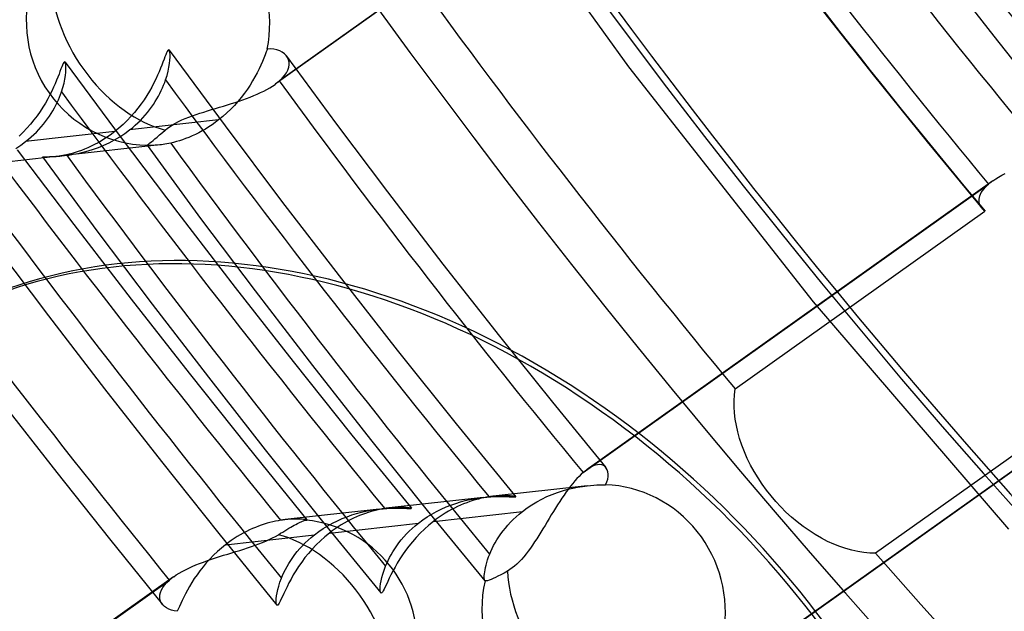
# Model space of a CAD drawing. Header units: millimetres. Extents: x -261 to 249, y -324 to 318.
# Tile 41 of 89: x -48 to -34, y -33 to -25. Entities that reach past the tile are written whole.
import ezdxf

# ---------------------------------------------------------------- set-up
doc = ezdxf.new("R2010")
doc.units = ezdxf.units.MM
doc.layers.add('MAIN-1', color=7, linetype='Continuous')
doc.layers.add('MAIN-2', color=7, linetype='Continuous')

msp = doc.modelspace()

# ---------------------------------------------------------------- linework, layer by layer
at = {"layer": 'MAIN-1'}
for p, q in [((-46.998, -26.637), (-46.998, -26.637)), ((-46.998, -26.637), (-46.997, -26.637)), ((-46.997, -26.637), (-46.997, -26.637)), ((-46.997, -26.637), (-46.996, -26.637)), ((-46.996, -26.637), (-46.996, -26.637)), ((-46.996, -26.637), (-46.995, -26.637))]:
    msp.add_line(p, q, dxfattribs=at)
for centre, major_axis, start_param, end_param in [((-0.5, -0.433), (159.408, -184.069), 0.713724, 3.511855), ((-50, -43.301), (-148.606, 171.596), -3.141592, -0.857072), ((-50, -43.301), (147.952, -170.84), 0, 2.284521), ((-34.4, -29.791), (33.289, -38.439), 0.713724, 3.141578), ((-34.4, -29.791), (-36.661, 42.332), 2.652183, 5.426113), ((-43, -37.239), (-32.634, 37.683), -0.857072, 2.284521), ((-42.5, -36.806), (-33.289, 38.439), -2.427868, -0.857072), ((-43, -37.239), (-32.634, 37.683), 2.284521, 5.426113), ((-43.05, -37.282), (-6.658, 7.688), -2.427868, -0.000041), ((-43, -37.239), (-6.658, 7.688), -2.427868, -0.000041)]:
    msp.add_ellipse(centre, major_axis=major_axis, ratio=0.75, start_param=start_param, end_param=end_param, dxfattribs=at)
at = {"layer": 'MAIN-2'}
for p, q in [((-38.569, -21.717), (-44.116, -25.662)), ((-38.517, -21.675), (-44.057, -25.617)), ((-41.663, -22.117), (-39.286, -25.423)), ((-36.688, -24.584), (-35.944, -25.531)), ((-45.621, -25.287), (-45.634, -25.321)), ((-45.61, -25.258), (-45.621, -25.287)), ((-45.6, -25.233), (-45.61, -25.258)), ((-45.591, -25.213), (-45.6, -25.233)), ((-45.582, -25.199), (-45.591, -25.213)), ((-45.575, -25.191), (-45.582, -25.199)), ((-45.569, -25.189), (-45.575, -25.191)), ((-45.563, -25.194), (-45.569, -25.189)), ((-45.558, -25.208), (-45.563, -25.194)), ((-45.563, -25.194), (-44.8, -26.229)), ((-45.554, -25.229), (-45.558, -25.208)), ((-45.552, -25.257), (-45.554, -25.229)), ((-45.554, -25.331), (-45.552, -25.291)), ((-45.552, -25.291), (-45.552, -25.257)), ((-44.252, -25.261), (-44.269, -25.306)), ((-44.236, -25.22), (-44.252, -25.261)), ((-44.222, -25.181), (-44.236, -25.22)), ((-44.175, -25.178), (-44.222, -25.181)), ((-44.131, -25.182), (-44.175, -25.178)), ((-44.09, -25.19), (-44.131, -25.182)), ((-44.052, -25.204), (-44.09, -25.19)), ((-44.018, -25.222), (-44.052, -25.204)), ((-43.988, -25.244), (-44.018, -25.222)), ((-43.964, -25.27), (-43.988, -25.244)), ((-43.945, -25.298), (-43.964, -25.27)), ((-43.958, -25.277), (-43.275, -26.207)), ((-43.932, -25.328), (-43.945, -25.298)), ((-47.032, -25.424), (-47.043, -25.453)), ((-47.021, -25.399), (-47.032, -25.424)), ((-47.012, -25.38), (-47.021, -25.399)), ((-47.004, -25.366), (-47.012, -25.38)), ((-46.997, -25.358), (-47.004, -25.366)), ((-46.99, -25.357), (-46.997, -25.358)), ((-46.984, -25.361), (-46.99, -25.357)), ((-46.985, -25.361), (-46.22, -26.393)), ((-46.979, -25.375), (-46.984, -25.361)), ((-46.975, -25.395), (-46.979, -25.375)), ((-46.974, -25.423), (-46.975, -25.395)), ((-46.974, -25.457), (-46.974, -25.423)), ((-45.663, -25.399), (-45.68, -25.443)), ((-45.648, -25.359), (-45.663, -25.399)), ((-45.634, -25.321), (-45.648, -25.359)), ((-45.578, -25.483), (-45.567, -25.428)), ((-45.567, -25.428), (-45.559, -25.377)), ((-45.559, -25.377), (-45.554, -25.331)), ((-44.311, -25.402), (-44.335, -25.453)), ((-44.289, -25.352), (-44.311, -25.402)), ((-44.269, -25.306), (-44.289, -25.352)), ((-43.941, -25.467), (-43.929, -25.43)), ((-43.925, -25.361), (-43.932, -25.328)), ((-43.929, -25.43), (-43.924, -25.395)), ((-43.924, -25.395), (-43.925, -25.361)), ((-39.286, -25.423), (-36.76, -28.636)), ((-47.085, -25.564), (-47.102, -25.608)), ((-47.069, -25.524), (-47.085, -25.564)), ((-47.056, -25.487), (-47.069, -25.524)), ((-47.043, -25.453), (-47.056, -25.487)), ((-46.989, -25.593), (-46.981, -25.543)), ((-46.981, -25.543), (-46.976, -25.497)), ((-46.976, -25.497), (-46.974, -25.457)), ((-45.721, -25.539), (-45.744, -25.591)), ((-45.699, -25.49), (-45.721, -25.539)), ((-45.68, -25.443), (-45.699, -25.49)), ((-45.612, -25.602), (-45.593, -25.541)), ((-45.593, -25.541), (-45.578, -25.483)), ((-44.391, -25.561), (-44.423, -25.616)), ((-44.362, -25.506), (-44.391, -25.561)), ((-44.335, -25.453), (-44.362, -25.506)), ((-44.018, -25.579), (-43.986, -25.542)), ((-43.986, -25.542), (-43.96, -25.504)), ((-43.96, -25.504), (-43.941, -25.467)), ((-35.944, -25.531), (-35.204, -26.45)), ((-47.121, -25.654), (-47.143, -25.703)), ((-47.102, -25.608), (-47.121, -25.654)), ((-47.015, -25.706), (-47, -25.648)), ((-47, -25.648), (-46.989, -25.593)), ((-45.8, -25.7), (-45.832, -25.757)), ((-45.771, -25.644), (-45.8, -25.7)), ((-45.744, -25.591), (-45.771, -25.644)), ((-45.654, -25.711), (-45.639, -25.674)), ((-45.639, -25.674), (-45.625, -25.638)), ((-45.625, -25.638), (-45.612, -25.602)), ((-44.458, -25.672), (-44.495, -25.728)), ((-44.423, -25.616), (-44.458, -25.672)), ((-44.189, -25.709), (-44.151, -25.686)), ((-44.151, -25.686), (-44.117, -25.663)), ((-44.117, -25.663), (-44.106, -25.655)), ((-44.106, -25.655), (-44.096, -25.648)), ((-44.096, -25.648), (-44.086, -25.64)), ((-44.086, -25.64), (-44.076, -25.632)), ((-44.076, -25.632), (-44.067, -25.624)), ((-44.067, -25.624), (-44.057, -25.617)), ((-44.057, -25.617), (-44.018, -25.579)), ((-47.193, -25.808), (-47.222, -25.863)), ((-47.166, -25.754), (-47.193, -25.808)), ((-47.143, -25.703), (-47.166, -25.754)), ((-47.061, -25.838), (-47.047, -25.802)), ((-47.047, -25.802), (-47.035, -25.766)), ((-47.035, -25.766), (-47.015, -25.706)), ((-45.867, -25.814), (-45.905, -25.873)), ((-45.832, -25.757), (-45.867, -25.814)), ((-45.731, -25.861), (-45.709, -25.823)), ((-45.709, -25.823), (-45.689, -25.786)), ((-45.689, -25.786), (-45.671, -25.748)), ((-45.671, -25.748), (-45.654, -25.711)), ((-44.535, -25.785), (-44.578, -25.841)), ((-44.495, -25.728), (-44.535, -25.785)), ((-44.505, -25.855), (-44.455, -25.836)), ((-44.455, -25.836), (-44.407, -25.816)), ((-44.407, -25.816), (-44.359, -25.796)), ((-44.359, -25.796), (-44.314, -25.775)), ((-44.314, -25.775), (-44.27, -25.754)), ((-44.27, -25.754), (-44.228, -25.732)), ((-44.228, -25.732), (-44.189, -25.709)), ((-47.254, -25.919), (-47.289, -25.977)), ((-47.222, -25.863), (-47.254, -25.919)), ((-47.131, -25.986), (-47.112, -25.948)), ((-47.112, -25.948), (-47.093, -25.911)), ((-47.093, -25.911), (-47.076, -25.874)), ((-47.076, -25.874), (-47.061, -25.838)), ((-45.946, -25.931), (-45.99, -25.988)), ((-45.905, -25.873), (-45.946, -25.931)), ((-45.804, -25.974), (-45.778, -25.937)), ((-45.778, -25.937), (-45.754, -25.899)), ((-45.754, -25.899), (-45.731, -25.861)), ((-44.876, -25.975), (-44.822, -25.959)), ((-44.822, -25.959), (-44.768, -25.943)), ((-44.768, -25.943), (-44.714, -25.926)), ((-44.673, -25.95), (-44.723, -26.003)), ((-44.714, -25.926), (-44.661, -25.909)), ((-44.624, -25.896), (-44.673, -25.95)), ((-44.661, -25.909), (-44.608, -25.891)), ((-44.578, -25.841), (-44.624, -25.896)), ((-44.608, -25.891), (-44.556, -25.873)), ((-44.556, -25.873), (-44.505, -25.855)), ((-47.367, -26.092), (-47.411, -26.149)), ((-47.327, -26.034), (-47.367, -26.092)), ((-47.289, -25.977), (-47.327, -26.034)), ((-47.226, -26.135), (-47.2, -26.098)), ((-47.2, -26.098), (-47.176, -26.061)), ((-47.176, -26.061), (-47.153, -26.023)), ((-47.153, -26.023), (-47.131, -25.986)), ((-46.086, -26.102), (-46.138, -26.157)), ((-46.036, -26.046), (-46.086, -26.102)), ((-45.99, -25.988), (-46.036, -26.046)), ((-45.924, -26.12), (-45.892, -26.084)), ((-45.892, -26.084), (-45.861, -26.048)), ((-45.861, -26.048), (-45.832, -26.011)), ((-45.832, -26.011), (-45.804, -25.974)), ((-45.296, -26.111), (-45.247, -26.093)), ((-45.247, -26.093), (-45.196, -26.075)), ((-45.196, -26.075), (-45.144, -26.058)), ((-45.144, -26.058), (-45.092, -26.041)), ((-45.092, -26.041), (-45.038, -26.024)), ((-45.038, -26.024), (-44.985, -26.008)), ((-44.985, -26.008), (-44.931, -25.992)), ((-44.931, -25.992), (-44.876, -25.975)), ((-44.831, -26.103), (-44.888, -26.149)), ((-44.776, -26.054), (-44.831, -26.103)), ((-44.723, -26.003), (-44.776, -26.054)), ((-47.458, -26.206), (-47.507, -26.262)), ((-47.411, -26.149), (-47.458, -26.206)), ((-47.313, -26.245), (-47.282, -26.209)), ((-47.282, -26.209), (-47.254, -26.172)), ((-47.254, -26.172), (-47.226, -26.135)), ((-46.193, -26.21), (-46.25, -26.26)), ((-46.138, -26.157), (-46.193, -26.21)), ((-44.888, -26.149), (-46.105, -26.286)), ((-46.067, -26.255), (-46.029, -26.222)), ((-46.029, -26.222), (-45.993, -26.189)), ((-45.993, -26.189), (-45.957, -26.155)), ((-45.957, -26.155), (-45.924, -26.12)), ((-45.586, -26.263), (-45.552, -26.239)), ((-45.552, -26.239), (-45.516, -26.216)), ((-45.516, -26.216), (-45.476, -26.193)), ((-45.476, -26.193), (-45.434, -26.171)), ((-45.434, -26.171), (-45.39, -26.15)), ((-45.39, -26.15), (-45.344, -26.13)), ((-45.344, -26.13), (-45.296, -26.111)), ((-44.978, -26.215), (-45.023, -26.245)), ((-44.933, -26.183), (-44.978, -26.215)), ((-44.888, -26.149), (-44.933, -26.183)), ((-44.8, -26.229), (-44.027, -27.258)), ((-43.275, -26.207), (-42.582, -27.13)), ((-47.559, -26.317), (-47.614, -26.369)), ((-47.507, -26.262), (-47.559, -26.317)), ((-46.308, -26.308), (-47.525, -26.445)), ((-47.45, -26.382), (-47.413, -26.349)), ((-47.413, -26.349), (-47.378, -26.315)), ((-47.378, -26.315), (-47.345, -26.28)), ((-47.345, -26.28), (-47.313, -26.245)), ((-46.353, -26.342), (-46.399, -26.375)), ((-46.308, -26.308), (-46.353, -26.342)), ((-46.25, -26.26), (-46.308, -26.308)), ((-46.24, -26.38), (-46.171, -26.335)), ((-46.171, -26.335), (-46.105, -26.286)), ((-46.105, -26.286), (-46.067, -26.255)), ((-45.729, -26.383), (-45.694, -26.354)), ((-45.694, -26.354), (-45.657, -26.322)), ((-45.657, -26.322), (-45.617, -26.288)), ((-45.617, -26.288), (-45.586, -26.263)), ((-45.25, -26.368), (-45.295, -26.388)), ((-45.205, -26.348), (-45.25, -26.368)), ((-45.16, -26.325), (-45.205, -26.348)), ((-45.114, -26.3), (-45.16, -26.325)), ((-45.068, -26.274), (-45.114, -26.3)), ((-45.023, -26.245), (-45.068, -26.274)), ((-47.66, -26.539), (-47.591, -26.494)), ((-47.591, -26.494), (-47.525, -26.445)), ((-47.525, -26.445), (-47.487, -26.414)), ((-47.487, -26.414), (-47.45, -26.382)), ((-45.692, -26.491), (-46.998, -26.637)), ((-46.628, -26.508), (-46.674, -26.529)), ((-46.582, -26.485), (-46.628, -26.508)), ((-46.536, -26.46), (-46.582, -26.485)), ((-46.49, -26.434), (-46.536, -26.46)), ((-46.528, -26.524), (-46.455, -26.494)), ((-46.444, -26.405), (-46.49, -26.434)), ((-46.455, -26.494), (-46.383, -26.46)), ((-46.399, -26.375), (-46.444, -26.405)), ((-46.383, -26.46), (-46.311, -26.422)), ((-46.311, -26.422), (-46.24, -26.38)), ((-46.22, -26.393), (-45.446, -27.419)), ((-45.866, -26.495), (-45.862, -26.493)), ((-45.866, -26.496), (-45.866, -26.495)), ((-45.866, -26.495), (-45.866, -26.495)), ((-45.866, -26.495), (-45.866, -26.495)), ((-45.866, -26.495), (-45.866, -26.495)), ((-45.866, -26.495), (-45.866, -26.495)), ((-45.866, -26.495), (-45.866, -26.495)), ((-45.863, -26.496), (-45.866, -26.496)), ((-45.866, -26.496), (-45.134, -27.495)), ((-45.856, -26.497), (-45.863, -26.496)), ((-45.862, -26.493), (-45.855, -26.487)), ((-45.844, -26.498), (-45.856, -26.497)), ((-45.855, -26.487), (-45.843, -26.478)), ((-45.828, -26.498), (-45.844, -26.498)), ((-45.843, -26.478), (-45.827, -26.464)), ((-45.807, -26.498), (-45.828, -26.498)), ((-45.827, -26.464), (-45.807, -26.448)), ((-45.807, -26.448), (-45.784, -26.429)), ((-45.783, -26.498), (-45.807, -26.498)), ((-45.784, -26.429), (-45.758, -26.408)), ((-45.756, -26.496), (-45.783, -26.498)), ((-45.758, -26.408), (-45.729, -26.383)), ((-45.725, -26.494), (-45.756, -26.496)), ((-45.692, -26.491), (-45.725, -26.494)), ((-45.669, -26.488), (-45.692, -26.491)), ((-45.646, -26.485), (-45.669, -26.488)), ((-45.621, -26.481), (-45.646, -26.485)), ((-45.595, -26.477), (-45.621, -26.481)), ((-45.569, -26.471), (-45.595, -26.477)), ((-45.542, -26.466), (-45.569, -26.471)), ((-45.504, -26.457), (-45.542, -26.466)), ((-45.464, -26.446), (-45.504, -26.457)), ((-45.423, -26.434), (-45.464, -26.446)), ((-45.381, -26.42), (-45.423, -26.434)), ((-45.339, -26.405), (-45.381, -26.42)), ((-45.295, -26.388), (-45.339, -26.405)), ((-35.204, -26.45), (-34.454, -27.36)), ((-47.64, -26.556), (-46.865, -27.58)), ((-47.11, -26.647), (-47.056, -26.643)), ((-47.044, -26.641), (-47.067, -26.644)), ((-47.056, -26.643), (-46.998, -26.637)), ((-47.019, -26.636), (-47.044, -26.641)), ((-46.994, -26.632), (-47.019, -26.636)), ((-46.995, -26.637), (-46.936, -26.629)), ((-46.968, -26.626), (-46.994, -26.632)), ((-46.93, -26.617), (-46.968, -26.626)), ((-46.936, -26.629), (-46.874, -26.619)), ((-46.89, -26.607), (-46.93, -26.617)), ((-46.849, -26.594), (-46.89, -26.607)), ((-46.874, -26.619), (-46.808, -26.607)), ((-46.806, -26.581), (-46.849, -26.594)), ((-46.808, -26.607), (-46.741, -26.591)), ((-46.763, -26.565), (-46.806, -26.581)), ((-46.719, -26.548), (-46.763, -26.565)), ((-46.741, -26.591), (-46.671, -26.572)), ((-46.674, -26.529), (-46.719, -26.548)), ((-46.671, -26.572), (-46.6, -26.55)), ((-46.6, -26.55), (-46.528, -26.524)), ((-47.113, -26.65), (-48.418, -26.796)), ((-47.295, -26.655), (-47.292, -26.654)), ((-47.289, -26.656), (-47.295, -26.655)), ((-47.295, -26.655), (-46.55, -27.664)), ((-47.292, -26.654), (-47.281, -26.653)), ((-47.276, -26.657), (-47.289, -26.656)), ((-47.281, -26.653), (-47.262, -26.652)), ((-47.256, -26.658), (-47.276, -26.657)), ((-47.262, -26.652), (-47.234, -26.652)), ((-47.228, -26.658), (-47.256, -26.658)), ((-47.234, -26.652), (-47.199, -26.651)), ((-47.195, -26.657), (-47.228, -26.658)), ((-47.199, -26.651), (-47.157, -26.649)), ((-47.156, -26.654), (-47.195, -26.657)), ((-47.157, -26.649), (-47.11, -26.647)), ((-47.111, -26.65), (-47.156, -26.654)), ((-47.09, -26.647), (-47.111, -26.65)), ((-47.067, -26.644), (-47.09, -26.647)), ((-34.228, -26.93), (-34.185, -26.905)), ((-34.185, -26.905), (-34.139, -26.882)), ((-39.906, -30.967), (-34.365, -27.026)), ((-34.306, -26.98), (-39.853, -30.926)), ((-34.39, -27.049), (-34.365, -27.026)), ((-34.365, -27.026), (-34.356, -27.018)), ((-34.356, -27.018), (-34.346, -27.01)), ((-34.346, -27.01), (-34.336, -27.003)), ((-34.336, -27.003), (-34.326, -26.995)), ((-34.326, -26.995), (-34.316, -26.987)), ((-34.316, -26.987), (-34.306, -26.98)), ((-34.306, -26.98), (-34.268, -26.954)), ((-34.268, -26.954), (-34.228, -26.93)), ((-42.582, -27.13), (-41.822, -28.12)), ((-34.484, -27.187), (-34.475, -27.164)), ((-34.475, -27.164), (-34.464, -27.141)), ((-34.464, -27.141), (-34.45, -27.118)), ((-34.45, -27.118), (-34.432, -27.095)), ((-34.432, -27.095), (-34.413, -27.072)), ((-34.413, -27.072), (-34.39, -27.049)), ((-44.027, -27.258), (-43.242, -28.28)), ((-34.495, -27.251), (-34.494, -27.23)), ((-34.494, -27.272), (-34.495, -27.251)), ((-34.494, -27.23), (-34.49, -27.209)), ((-34.49, -27.291), (-34.494, -27.272)), ((-34.49, -27.209), (-34.484, -27.187)), ((-34.484, -27.31), (-34.49, -27.291)), ((-34.476, -27.328), (-34.484, -27.31)), ((-45.446, -27.419), (-44.662, -28.439)), ((-37.828, -29.825), (-34.414, -27.397)), ((-34.465, -27.345), (-34.476, -27.328)), ((-34.453, -27.361), (-34.465, -27.345)), ((-34.447, -27.368), (-34.453, -27.361)), ((-34.441, -27.374), (-34.447, -27.368)), ((-34.435, -27.38), (-34.441, -27.374)), ((-34.428, -27.386), (-34.435, -27.38)), ((-34.421, -27.391), (-34.428, -27.386)), ((-34.414, -27.397), (-34.421, -27.391)), ((-46.865, -27.58), (-46.082, -28.598)), ((-45.134, -27.495), (-44.39, -28.486)), ((-46.55, -27.664), (-45.794, -28.667)), ((-47.973, -27.823), (-47.215, -28.826)), ((-41.822, -28.12), (-41.051, -29.104)), ((-43.242, -28.28), (-42.447, -29.294)), ((-44.662, -28.439), (-43.868, -29.452)), ((-44.39, -28.486), (-43.607, -29.506)), ((-46.082, -28.598), (-45.289, -29.61)), ((-36.76, -28.636), (-34.093, -31.74)), ((-45.794, -28.667), (-45.027, -29.665)), ((-47.215, -28.826), (-46.447, -29.824)), ((-41.051, -29.104), (-40.327, -30.006)), ((-42.447, -29.294), (-41.641, -30.301)), ((-43.868, -29.452), (-43.066, -30.458)), ((-43.607, -29.506), (-42.814, -30.518)), ((-32.15, -29.602), (-37.706, -33.554)), ((-45.289, -29.61), (-44.489, -30.616)), ((-45.027, -29.665), (-44.251, -30.657)), ((-32.203, -29.644), (-37.764, -33.6)), ((-32.488, -29.636), (-35.91, -32.071)), ((-46.447, -29.824), (-45.67, -30.817)), ((-37.838, -29.905), (-37.828, -29.825)), ((-47.867, -29.983), (-47.098, -30.967)), ((-40.327, -30.006), (-39.594, -30.901)), ((-37.843, -29.987), (-37.838, -29.905)), ((-37.842, -30.07), (-37.843, -29.987)), ((-37.837, -30.153), (-37.842, -30.07)), ((-37.827, -30.237), (-37.837, -30.153)), ((-37.812, -30.323), (-37.827, -30.237)), ((-41.641, -30.301), (-40.825, -31.299)), ((-37.792, -30.412), (-37.812, -30.323)), ((-37.767, -30.502), (-37.792, -30.412)), ((-43.066, -30.458), (-42.254, -31.457)), ((-42.814, -30.518), (-42.036, -31.486)), ((-37.737, -30.593), (-37.767, -30.502)), ((-44.489, -30.616), (-43.68, -31.616)), ((-44.251, -30.657), (-43.466, -31.639)), ((-37.702, -30.684), (-37.737, -30.593)), ((-37.662, -30.775), (-37.702, -30.684)), ((-37.617, -30.866), (-37.662, -30.775)), ((-45.67, -30.817), (-44.886, -31.801)), ((-39.879, -30.945), (-39.888, -30.952)), ((-39.87, -30.938), (-39.879, -30.945)), ((-39.861, -30.932), (-39.87, -30.938)), ((-39.853, -30.925), (-39.861, -30.932)), ((-39.814, -30.9), (-39.853, -30.925)), ((-39.777, -30.881), (-39.814, -30.9)), ((-39.742, -30.868), (-39.777, -30.881)), ((-39.709, -30.861), (-39.742, -30.868)), ((-39.679, -30.86), (-39.709, -30.861)), ((-39.652, -30.864), (-39.679, -30.86)), ((-39.628, -30.873), (-39.652, -30.864)), ((-39.607, -30.887), (-39.628, -30.873)), ((-39.59, -30.906), (-39.607, -30.887)), ((-39.577, -30.929), (-39.59, -30.906)), ((-39.567, -30.957), (-39.577, -30.929)), ((-37.568, -30.955), (-37.617, -30.866)), ((-47.098, -30.967), (-46.379, -31.872)), ((-40.02, -31.083), (-40.049, -31.117)), ((-39.991, -31.05), (-40.02, -31.083)), ((-39.962, -31.02), (-39.991, -31.05)), ((-39.934, -30.992), (-39.962, -31.02)), ((-39.906, -30.967), (-39.934, -30.992)), ((-39.897, -30.959), (-39.906, -30.967)), ((-39.888, -30.952), (-39.897, -30.959)), ((-39.582, -31.097), (-39.57, -31.058)), ((-39.57, -31.058), (-39.563, -31.022)), ((-39.563, -30.988), (-39.567, -30.957)), ((-39.563, -31.022), (-39.563, -30.988)), ((-37.515, -31.042), (-37.568, -30.955)), ((-37.459, -31.127), (-37.515, -31.042)), ((-39.853, -31.149), (-41.137, -31.293)), ((-40.258, -31.24), (-40.187, -31.217)), ((-40.187, -31.217), (-40.117, -31.197)), ((-40.108, -31.193), (-40.137, -31.233)), ((-40.117, -31.197), (-40.048, -31.181)), ((-40.078, -31.154), (-40.108, -31.193)), ((-40.049, -31.117), (-40.078, -31.154)), ((-40.048, -31.181), (-39.981, -31.168)), ((-39.981, -31.168), (-39.916, -31.157)), ((-39.916, -31.157), (-39.853, -31.149)), ((-39.853, -31.149), (-39.806, -31.144)), ((-39.806, -31.144), (-39.761, -31.141)), ((-39.761, -31.141), (-39.718, -31.138)), ((-39.718, -31.138), (-39.677, -31.137)), ((-39.677, -31.137), (-39.638, -31.136)), ((-39.638, -31.136), (-39.601, -31.136)), ((-39.601, -31.136), (-39.582, -31.097)), ((-37.4, -31.209), (-37.459, -31.127)), ((-37.338, -31.288), (-37.4, -31.209)), ((-41.273, -31.308), (-42.558, -31.452)), ((-41.582, -31.369), (-41.517, -31.352)), ((-41.517, -31.352), (-41.454, -31.337)), ((-41.415, -31.352), (-41.456, -31.365)), ((-41.454, -31.337), (-41.392, -31.325)), ((-41.376, -31.34), (-41.415, -31.352)), ((-41.392, -31.325), (-41.332, -31.316)), ((-41.337, -31.33), (-41.376, -31.34)), ((-41.299, -31.32), (-41.337, -31.33)), ((-41.332, -31.316), (-41.274, -31.308)), ((-41.262, -31.312), (-41.299, -31.32)), ((-41.274, -31.308), (-41.22, -31.303)), ((-41.226, -31.306), (-41.262, -31.312)), ((-41.191, -31.3), (-41.226, -31.306)), ((-41.22, -31.303), (-41.168, -31.299)), ((-41.182, -31.299), (-41.191, -31.3)), ((-41.173, -31.297), (-41.182, -31.299)), ((-41.164, -31.296), (-41.173, -31.297)), ((-41.168, -31.299), (-41.119, -31.297)), ((-41.156, -31.295), (-41.164, -31.296)), ((-41.147, -31.294), (-41.156, -31.295)), ((-41.139, -31.293), (-41.147, -31.294)), ((-41.092, -31.289), (-41.139, -31.293)), ((-41.119, -31.297), (-41.073, -31.296)), ((-41.048, -31.286), (-41.092, -31.289)), ((-41.073, -31.296), (-41.029, -31.295)), ((-41.007, -31.285), (-41.048, -31.286)), ((-41.029, -31.295), (-40.989, -31.296)), ((-40.969, -31.285), (-41.007, -31.285)), ((-40.989, -31.296), (-40.952, -31.297)), ((-40.934, -31.286), (-40.969, -31.285)), ((-40.952, -31.297), (-40.919, -31.298)), ((-40.904, -31.287), (-40.934, -31.286)), ((-40.919, -31.298), (-40.89, -31.299)), ((-40.878, -31.29), (-40.904, -31.287)), ((-40.89, -31.299), (-40.866, -31.3)), ((-40.856, -31.292), (-40.878, -31.29)), ((-40.866, -31.3), (-40.847, -31.301)), ((-40.84, -31.295), (-40.856, -31.292)), ((-40.847, -31.301), (-40.834, -31.301)), ((-40.83, -31.297), (-40.84, -31.295)), ((-40.834, -31.301), (-40.827, -31.3)), ((-40.825, -31.299), (-40.83, -31.297)), ((-40.827, -31.3), (-40.825, -31.299)), ((-40.54, -31.368), (-40.47, -31.33)), ((-40.47, -31.33), (-40.4, -31.297)), ((-40.4, -31.297), (-40.329, -31.266)), ((-40.329, -31.266), (-40.258, -31.24)), ((-40.196, -31.318), (-40.225, -31.362)), ((-40.167, -31.275), (-40.196, -31.318)), ((-40.137, -31.233), (-40.167, -31.275)), ((-37.273, -31.363), (-37.338, -31.288)), ((-42.693, -31.467), (-43.978, -31.611)), ((-42.874, -31.496), (-42.812, -31.484)), ((-42.812, -31.484), (-42.752, -31.475)), ((-42.725, -31.481), (-42.764, -31.49)), ((-42.752, -31.475), (-42.694, -31.467)), ((-42.688, -31.473), (-42.725, -31.481)), ((-42.694, -31.467), (-42.641, -31.462)), ((-42.652, -31.466), (-42.688, -31.473)), ((-42.616, -31.46), (-42.652, -31.466)), ((-42.641, -31.462), (-42.59, -31.458)), ((-42.607, -31.458), (-42.616, -31.46)), ((-42.597, -31.457), (-42.607, -31.458)), ((-42.588, -31.456), (-42.597, -31.457)), ((-42.59, -31.458), (-42.542, -31.456)), ((-42.578, -31.455), (-42.588, -31.456)), ((-42.569, -31.453), (-42.578, -31.455)), ((-42.56, -31.452), (-42.569, -31.453)), ((-42.514, -31.448), (-42.56, -31.452)), ((-42.542, -31.456), (-42.496, -31.455)), ((-42.471, -31.445), (-42.514, -31.448)), ((-42.496, -31.455), (-42.454, -31.454)), ((-42.43, -31.444), (-42.471, -31.445)), ((-42.454, -31.454), (-42.414, -31.455)), ((-42.393, -31.444), (-42.43, -31.444)), ((-42.414, -31.455), (-42.378, -31.456)), ((-42.359, -31.445), (-42.393, -31.444)), ((-42.378, -31.456), (-42.345, -31.457)), ((-42.33, -31.446), (-42.359, -31.445)), ((-42.345, -31.457), (-42.317, -31.458)), ((-42.304, -31.449), (-42.33, -31.446)), ((-42.317, -31.458), (-42.294, -31.459)), ((-42.284, -31.451), (-42.304, -31.449)), ((-42.294, -31.459), (-42.275, -31.459)), ((-42.268, -31.453), (-42.284, -31.451)), ((-42.275, -31.459), (-42.263, -31.459)), ((-42.258, -31.456), (-42.268, -31.453)), ((-42.263, -31.459), (-42.255, -31.459)), ((-42.254, -31.457), (-42.258, -31.456)), ((-42.255, -31.459), (-42.254, -31.457)), ((-42.036, -31.486), (-41.249, -32.446)), ((-41.91, -31.5), (-41.845, -31.467)), ((-41.845, -31.467), (-41.779, -31.438)), ((-41.779, -31.438), (-41.713, -31.412)), ((-41.706, -31.475), (-41.748, -31.498)), ((-41.713, -31.412), (-41.647, -31.389)), ((-41.664, -31.453), (-41.706, -31.475)), ((-41.622, -31.432), (-41.664, -31.453)), ((-41.647, -31.389), (-41.582, -31.369)), ((-41.58, -31.413), (-41.622, -31.432)), ((-41.539, -31.396), (-41.58, -31.413)), ((-41.497, -31.38), (-41.539, -31.396)), ((-41.456, -31.365), (-41.497, -31.38)), ((-40.736, -31.5), (-40.673, -31.452)), ((-40.673, -31.452), (-40.607, -31.408)), ((-40.607, -31.408), (-40.54, -31.368)), ((-40.284, -31.454), (-40.313, -31.501)), ((-40.255, -31.407), (-40.284, -31.454)), ((-40.225, -31.362), (-40.255, -31.407)), ((-37.206, -31.436), (-37.273, -31.363)), ((-37.134, -31.508), (-37.206, -31.436)), ((-44.041, -31.62), (-44.076, -31.626)), ((-44.03, -31.618), (-44.041, -31.62)), ((-44.02, -31.617), (-44.03, -31.618)), ((-44.009, -31.615), (-44.02, -31.617)), ((-43.999, -31.614), (-44.009, -31.615)), ((-43.988, -31.612), (-43.999, -31.614)), ((-43.978, -31.611), (-43.988, -31.612)), ((-43.943, -31.608), (-43.978, -31.611)), ((-43.909, -31.605), (-43.943, -31.608)), ((-43.877, -31.604), (-43.909, -31.605)), ((-43.846, -31.603), (-43.877, -31.604)), ((-43.818, -31.603), (-43.846, -31.603)), ((-43.792, -31.603), (-43.818, -31.603)), ((-43.768, -31.605), (-43.792, -31.603)), ((-43.746, -31.606), (-43.768, -31.605)), ((-43.728, -31.608), (-43.746, -31.606)), ((-43.712, -31.61), (-43.728, -31.608)), ((-43.717, -31.624), (-43.706, -31.62)), ((-43.699, -31.611), (-43.712, -31.61)), ((-43.706, -31.62), (-43.696, -31.618)), ((-43.689, -31.613), (-43.699, -31.611)), ((-43.696, -31.618), (-43.689, -31.618)), ((-43.683, -31.615), (-43.689, -31.613)), ((-43.689, -31.618), (-43.686, -31.618)), ((-43.686, -31.618), (-43.684, -31.617)), ((-43.684, -31.617), (-43.682, -31.617)), ((-43.68, -31.616), (-43.683, -31.615)), ((-43.682, -31.617), (-43.681, -31.617)), ((-43.681, -31.617), (-43.68, -31.616)), ((-43.68, -31.616), (-43.68, -31.616)), ((-43.265, -31.627), (-43.2, -31.597)), ((-43.2, -31.597), (-43.133, -31.571)), ((-43.133, -31.571), (-43.068, -31.548)), ((-43.088, -31.613), (-43.129, -31.635)), ((-43.046, -31.593), (-43.088, -31.613)), ((-43.068, -31.548), (-43.002, -31.528)), ((-43.005, -31.574), (-43.046, -31.593)), ((-42.964, -31.557), (-43.005, -31.574)), ((-43.002, -31.528), (-42.937, -31.511)), ((-42.923, -31.541), (-42.964, -31.557)), ((-42.937, -31.511), (-42.874, -31.496)), ((-42.882, -31.526), (-42.923, -31.541)), ((-42.842, -31.513), (-42.882, -31.526)), ((-42.802, -31.501), (-42.842, -31.513)), ((-42.764, -31.49), (-42.802, -31.501)), ((-42.157, -31.659), (-42.098, -31.615)), ((-42.098, -31.615), (-42.037, -31.574)), ((-42.037, -31.574), (-41.974, -31.535)), ((-41.974, -31.535), (-41.91, -31.5)), ((-41.953, -31.636), (-40.736, -31.5)), ((-41.914, -31.606), (-41.953, -31.636)), ((-41.873, -31.577), (-41.914, -31.606)), ((-41.832, -31.549), (-41.873, -31.577)), ((-41.79, -31.523), (-41.832, -31.549)), ((-41.748, -31.498), (-41.79, -31.523)), ((-40.899, -31.647), (-40.861, -31.609)), ((-40.861, -31.609), (-40.821, -31.571)), ((-40.821, -31.571), (-40.78, -31.535)), ((-40.78, -31.535), (-40.736, -31.5)), ((-40.37, -31.595), (-40.399, -31.643)), ((-40.342, -31.548), (-40.37, -31.595)), ((-40.313, -31.501), (-40.342, -31.548)), ((-37.059, -31.577), (-37.134, -31.508)), ((-36.981, -31.642), (-37.059, -31.577)), ((-44.468, -31.753), (-44.509, -31.773)), ((-44.427, -31.734), (-44.468, -31.753)), ((-44.386, -31.717), (-44.427, -31.734)), ((-44.345, -31.701), (-44.386, -31.717)), ((-44.305, -31.686), (-44.345, -31.701)), ((-44.265, -31.673), (-44.305, -31.686)), ((-44.226, -31.661), (-44.265, -31.673)), ((-44.187, -31.65), (-44.226, -31.661)), ((-44.149, -31.641), (-44.187, -31.65)), ((-44.112, -31.633), (-44.149, -31.641)), ((-44.076, -31.626), (-44.112, -31.633)), ((-43.984, -31.763), (-43.956, -31.746)), ((-43.956, -31.746), (-43.929, -31.73)), ((-43.929, -31.73), (-43.902, -31.715)), ((-43.902, -31.715), (-43.877, -31.701)), ((-43.877, -31.701), (-43.854, -31.688)), ((-43.854, -31.688), (-43.831, -31.676)), ((-43.831, -31.676), (-43.811, -31.665)), ((-43.811, -31.665), (-43.793, -31.656)), ((-43.793, -31.656), (-43.775, -31.648)), ((-43.775, -31.648), (-43.759, -31.64)), ((-43.759, -31.64), (-43.743, -31.633)), ((-43.743, -31.633), (-43.729, -31.628)), ((-43.729, -31.628), (-43.717, -31.624)), ((-43.518, -31.774), (-43.457, -31.733)), ((-43.466, -31.639), (-42.671, -32.613)), ((-43.457, -31.733), (-43.395, -31.695)), ((-43.395, -31.695), (-43.331, -31.659)), ((-43.373, -31.795), (-42.157, -31.659)), ((-43.294, -31.737), (-43.334, -31.765)), ((-43.331, -31.659), (-43.265, -31.627)), ((-43.253, -31.709), (-43.294, -31.737)), ((-43.212, -31.683), (-43.253, -31.709)), ((-43.171, -31.658), (-43.212, -31.683)), ((-43.129, -31.635), (-43.171, -31.658)), ((-42.282, -31.769), (-42.242, -31.731)), ((-42.242, -31.731), (-42.2, -31.694)), ((-42.2, -31.694), (-42.157, -31.659)), ((-42.076, -31.741), (-42.134, -31.797)), ((-42.016, -31.687), (-42.076, -31.741)), ((-41.953, -31.636), (-42.016, -31.687)), ((-41.001, -31.766), (-40.969, -31.726)), ((-40.969, -31.726), (-40.935, -31.686)), ((-40.935, -31.686), (-40.899, -31.647)), ((-40.456, -31.737), (-40.484, -31.783)), ((-40.427, -31.69), (-40.456, -31.737)), ((-40.399, -31.643), (-40.427, -31.69)), ((-36.901, -31.704), (-36.981, -31.642)), ((-36.819, -31.762), (-36.901, -31.704)), ((-46.379, -31.872), (-45.653, -32.773)), ((-44.886, -31.801), (-44.093, -32.779)), ((-44.794, -31.954), (-43.577, -31.818)), ((-44.674, -31.869), (-44.715, -31.896)), ((-44.633, -31.843), (-44.674, -31.869)), ((-44.592, -31.818), (-44.633, -31.843)), ((-44.551, -31.795), (-44.592, -31.818)), ((-44.509, -31.773), (-44.551, -31.795)), ((-44.241, -31.905), (-44.195, -31.884)), ((-44.195, -31.884), (-44.151, -31.862)), ((-44.151, -31.862), (-44.109, -31.84)), ((-44.109, -31.84), (-44.071, -31.817)), ((-44.071, -31.817), (-44.041, -31.798)), ((-44.041, -31.798), (-44.012, -31.781)), ((-44.012, -31.781), (-43.984, -31.763)), ((-43.703, -31.929), (-43.663, -31.891)), ((-43.663, -31.891), (-43.621, -31.854)), ((-43.621, -31.854), (-43.577, -31.818)), ((-43.577, -31.818), (-43.518, -31.774)), ((-43.436, -31.846), (-43.496, -31.9)), ((-43.373, -31.795), (-43.436, -31.846)), ((-43.334, -31.765), (-43.373, -31.795)), ((-42.423, -31.927), (-42.391, -31.887)), ((-42.391, -31.887), (-42.356, -31.847)), ((-42.356, -31.847), (-42.32, -31.807)), ((-42.32, -31.807), (-42.282, -31.769)), ((-42.188, -31.854), (-42.24, -31.913)), ((-42.134, -31.797), (-42.188, -31.854)), ((-41.108, -31.928), (-41.084, -31.887)), ((-41.084, -31.887), (-41.058, -31.847)), ((-41.058, -31.847), (-41.031, -31.806)), ((-41.031, -31.806), (-41.001, -31.766)), ((-40.54, -31.873), (-40.569, -31.917)), ((-40.512, -31.829), (-40.54, -31.873)), ((-40.484, -31.783), (-40.512, -31.829)), ((-36.735, -31.816), (-36.819, -31.762)), ((-36.65, -31.864), (-36.735, -31.816)), ((-36.565, -31.908), (-36.65, -31.864)), ((-44.85, -32), (-44.905, -32.048)), ((-44.794, -31.954), (-44.85, -32)), ((-44.754, -31.925), (-44.794, -31.954)), ((-44.715, -31.896), (-44.754, -31.925)), ((-44.599, -32.031), (-44.545, -32.014)), ((-44.545, -32.014), (-44.492, -31.997)), ((-44.492, -31.997), (-44.44, -31.98)), ((-44.44, -31.98), (-44.388, -31.962)), ((-44.388, -31.962), (-44.338, -31.943)), ((-44.338, -31.943), (-44.289, -31.924)), ((-44.289, -31.924), (-44.241, -31.905)), ((-43.813, -32.048), (-43.778, -32.008)), ((-43.778, -32.008), (-43.742, -31.968)), ((-43.742, -31.968), (-43.703, -31.929)), ((-43.608, -32.013), (-43.66, -32.072)), ((-43.554, -31.956), (-43.608, -32.013)), ((-43.496, -31.9), (-43.554, -31.956)), ((-42.507, -32.05), (-42.481, -32.009)), ((-42.481, -32.009), (-42.453, -31.968)), ((-42.453, -31.968), (-42.423, -31.927)), ((-42.287, -31.972), (-42.332, -32.031)), ((-42.24, -31.913), (-42.287, -31.972)), ((-41.167, -32.045), (-41.149, -32.006)), ((-41.149, -32.006), (-41.129, -31.967)), ((-41.129, -31.967), (-41.108, -31.928)), ((-40.627, -32.002), (-40.656, -32.042)), ((-40.597, -31.96), (-40.627, -32.002)), ((-40.569, -31.917), (-40.597, -31.96)), ((-36.481, -31.946), (-36.565, -31.908)), ((-36.397, -31.98), (-36.481, -31.946)), ((-36.314, -32.007), (-36.397, -31.98)), ((-36.234, -32.03), (-36.314, -32.007)), ((-45.008, -32.15), (-45.056, -32.203)), ((-45.041, -32.172), (-44.987, -32.153)), ((-44.957, -32.098), (-45.008, -32.15)), ((-44.987, -32.153), (-44.932, -32.134)), ((-44.905, -32.048), (-44.957, -32.098)), ((-44.932, -32.134), (-44.876, -32.116)), ((-44.876, -32.116), (-44.82, -32.099)), ((-44.82, -32.099), (-44.764, -32.082)), ((-44.764, -32.082), (-44.709, -32.065)), ((-44.709, -32.065), (-44.653, -32.048)), ((-44.653, -32.048), (-44.599, -32.031)), ((-43.903, -32.171), (-43.875, -32.13)), ((-43.875, -32.13), (-43.845, -32.089)), ((-43.845, -32.089), (-43.813, -32.048)), ((-43.708, -32.131), (-43.752, -32.191)), ((-43.66, -32.072), (-43.708, -32.131)), ((-42.572, -32.17), (-42.552, -32.131)), ((-42.552, -32.131), (-42.531, -32.091)), ((-42.531, -32.091), (-42.507, -32.05)), ((-42.411, -32.149), (-42.446, -32.206)), ((-42.373, -32.091), (-42.411, -32.149)), ((-42.332, -32.031), (-42.373, -32.091)), ((-41.223, -32.197), (-41.212, -32.16)), ((-41.212, -32.16), (-41.198, -32.122)), ((-41.198, -32.122), (-41.183, -32.083)), ((-41.183, -32.083), (-41.167, -32.045)), ((-40.747, -32.154), (-40.779, -32.188)), ((-40.716, -32.119), (-40.747, -32.154)), ((-40.686, -32.081), (-40.716, -32.119)), ((-40.656, -32.042), (-40.686, -32.081)), ((-36.152, -32.048), (-36.234, -32.03)), ((-36.071, -32.061), (-36.152, -32.048)), ((-35.99, -32.068), (-36.071, -32.061)), ((-35.91, -32.071), (-35.99, -32.068)), ((-45.342, -32.297), (-45.296, -32.274)), ((-45.296, -32.274), (-45.248, -32.252)), ((-45.248, -32.252), (-45.198, -32.231)), ((-45.198, -32.231), (-45.147, -32.211)), ((-45.147, -32.211), (-45.095, -32.191)), ((-45.101, -32.256), (-45.143, -32.31)), ((-45.056, -32.203), (-45.101, -32.256)), ((-45.095, -32.191), (-45.041, -32.172)), ((-43.995, -32.334), (-43.975, -32.294)), ((-43.975, -32.294), (-43.953, -32.253)), ((-43.953, -32.253), (-43.929, -32.212)), ((-43.929, -32.212), (-43.903, -32.171)), ((-43.794, -32.25), (-43.832, -32.309)), ((-43.752, -32.191), (-43.794, -32.25)), ((-42.627, -32.302), (-42.606, -32.248)), ((-42.606, -32.248), (-42.59, -32.209)), ((-42.59, -32.209), (-42.572, -32.17)), ((-42.477, -32.262), (-42.506, -32.315)), ((-42.446, -32.206), (-42.477, -32.262)), ((-41.247, -32.297), (-41.24, -32.265)), ((-41.24, -32.265), (-41.232, -32.232)), ((-41.232, -32.232), (-41.223, -32.197)), ((-40.907, -32.295), (-40.94, -32.315)), ((-40.875, -32.272), (-40.907, -32.295)), ((-40.843, -32.247), (-40.875, -32.272)), ((-40.811, -32.219), (-40.843, -32.247)), ((-40.779, -32.188), (-40.811, -32.219)), ((-45.503, -32.392), (-54.923, -39.093)), ((-45.561, -32.438), (-45.552, -32.43)), ((-45.552, -32.43), (-45.543, -32.422)), ((-45.543, -32.422), (-45.533, -32.414)), ((-45.533, -32.414), (-45.523, -32.407)), ((-45.523, -32.407), (-45.513, -32.399)), ((-45.513, -32.399), (-45.502, -32.391)), ((-45.502, -32.391), (-45.466, -32.367)), ((-45.466, -32.367), (-45.427, -32.343)), ((-45.427, -32.343), (-45.386, -32.32)), ((-45.386, -32.32), (-45.342, -32.297)), ((-45.22, -32.418), (-45.254, -32.471)), ((-45.183, -32.364), (-45.22, -32.418)), ((-45.143, -32.31), (-45.183, -32.364)), ((-44.049, -32.466), (-44.029, -32.411)), ((-44.029, -32.411), (-44.013, -32.373)), ((-44.013, -32.373), (-43.995, -32.334)), ((-43.898, -32.423), (-43.927, -32.477)), ((-43.867, -32.367), (-43.898, -32.423)), ((-43.832, -32.309), (-43.867, -32.367)), ((-42.667, -32.449), (-42.657, -32.404)), ((-42.657, -32.404), (-42.643, -32.355)), ((-42.643, -32.355), (-42.627, -32.302)), ((-42.555, -32.413), (-42.575, -32.457)), ((-42.532, -32.366), (-42.555, -32.413)), ((-42.506, -32.315), (-42.532, -32.366)), ((-41.257, -32.376), (-41.255, -32.352)), ((-41.257, -32.397), (-41.257, -32.376)), ((-41.257, -32.414), (-41.257, -32.397)), ((-41.255, -32.428), (-41.257, -32.414)), ((-41.255, -32.352), (-41.251, -32.326)), ((-41.253, -32.439), (-41.255, -32.428)), ((-41.251, -32.326), (-41.247, -32.297)), ((-41.137, -32.418), (-41.165, -32.43)), ((-41.106, -32.404), (-41.137, -32.418)), ((-41.07, -32.386), (-41.106, -32.404)), ((-41.03, -32.365), (-41.07, -32.386)), ((-40.986, -32.341), (-41.03, -32.365)), ((-40.94, -32.315), (-40.986, -32.341)), ((-54.976, -39.134), (-45.561, -32.438)), ((-45.67, -32.572), (-45.652, -32.539)), ((-45.652, -32.539), (-45.627, -32.505)), ((-45.627, -32.505), (-45.597, -32.471)), ((-45.597, -32.471), (-45.561, -32.438)), ((-45.285, -32.524), (-45.314, -32.575)), ((-45.254, -32.471), (-45.285, -32.524)), ((-44.079, -32.568), (-44.066, -32.519)), ((-44.066, -32.519), (-44.049, -32.466)), ((-43.953, -32.528), (-43.976, -32.576)), ((-43.927, -32.477), (-43.953, -32.528)), ((-42.68, -32.558), (-42.678, -32.527)), ((-42.679, -32.583), (-42.68, -32.558)), ((-42.678, -32.527), (-42.674, -32.49)), ((-42.674, -32.49), (-42.667, -32.449)), ((-42.624, -32.562), (-42.637, -32.586)), ((-42.61, -32.532), (-42.624, -32.562)), ((-42.594, -32.497), (-42.61, -32.532)), ((-42.575, -32.457), (-42.594, -32.497)), ((-41.249, -32.446), (-41.253, -32.439)), ((-41.248, -32.447), (-41.249, -32.446)), ((-41.249, -32.446), (-41.249, -32.446)), ((-41.247, -32.447), (-41.248, -32.447)), ((-41.248, -32.447), (-41.248, -32.447)), ((-41.247, -32.448), (-41.247, -32.447)), ((-41.247, -32.448), (-41.247, -32.448)), ((-41.239, -32.45), (-41.247, -32.448)), ((-41.227, -32.45), (-41.239, -32.45)), ((-41.211, -32.447), (-41.227, -32.45)), ((-41.19, -32.44), (-41.211, -32.447)), ((-41.165, -32.43), (-41.19, -32.44)), ((-45.692, -32.667), (-45.69, -32.637)), ((-45.689, -32.697), (-45.692, -32.667)), ((-45.69, -32.637), (-45.683, -32.605)), ((-45.681, -32.725), (-45.689, -32.697)), ((-45.683, -32.605), (-45.67, -32.572)), ((-45.365, -32.671), (-45.387, -32.716)), ((-45.341, -32.624), (-45.365, -32.671)), ((-45.314, -32.575), (-45.341, -32.624)), ((-44.101, -32.723), (-44.1, -32.692)), ((-44.1, -32.692), (-44.096, -32.655)), ((-44.096, -32.655), (-44.089, -32.614)), ((-44.089, -32.614), (-44.079, -32.568)), ((-44.031, -32.696), (-44.046, -32.726)), ((-44.015, -32.661), (-44.031, -32.696)), ((-43.997, -32.62), (-44.015, -32.661)), ((-43.976, -32.576), (-43.997, -32.62)), ((-42.676, -32.601), (-42.679, -32.583)), ((-42.671, -32.613), (-42.676, -32.601)), ((-42.665, -32.617), (-42.671, -32.613)), ((-42.657, -32.613), (-42.665, -32.617)), ((-42.648, -32.603), (-42.657, -32.613)), ((-42.637, -32.586), (-42.648, -32.603)), ((-45.668, -32.751), (-45.681, -32.725)), ((-45.651, -32.775), (-45.668, -32.751)), ((-45.628, -32.799), (-45.651, -32.775)), ((-45.6, -32.819), (-45.628, -32.799)), ((-45.568, -32.837), (-45.6, -32.819)), ((-45.44, -32.833), (-45.455, -32.864)), ((-45.424, -32.797), (-45.44, -32.833)), ((-45.406, -32.758), (-45.424, -32.797)), ((-45.387, -32.716), (-45.406, -32.758)), ((-44.101, -32.748), (-44.101, -32.723)), ((-44.098, -32.767), (-44.101, -32.748)), ((-44.093, -32.778), (-44.098, -32.767)), ((-44.087, -32.782), (-44.093, -32.778)), ((-44.079, -32.779), (-44.087, -32.782)), ((-44.07, -32.768), (-44.079, -32.779)), ((-44.059, -32.751), (-44.07, -32.768)), ((-44.046, -32.726), (-44.059, -32.751)), ((-45.533, -32.85), (-45.568, -32.837)), ((-45.495, -32.859), (-45.533, -32.85)), ((-45.455, -32.864), (-45.495, -32.859))]:
    msp.add_line(p, q, dxfattribs=at)
for centre, major_axis, ratio, start_param, end_param in [((0, 0), (-158.754, 183.313), 0.75, -2.427868, 0.713724), ((27.5, 23.816), (45.95, -53.059), 0.75, 2.284521, 5.426113), ((0, 0), (-158.754, 183.313), 0.75, 0.713724, 3.855317), ((-0.5, -0.433), (159.408, -184.069), 0.75, -2.427868, -0.370263), ((-8.75, -7.578), (-148.606, 171.596), 0.75, 0.713724, 2.284521), ((27, 23.383), (46.605, -53.815), 0.75, -2.427868, -0.857072), ((4.85, 4.2), (-45.95, 53.059), 0.75, 0.635192, 2.284521), ((9.229, 7.992), (-46.605, 53.815), 0.75, 0.713724, 3.141578), ((5.35, 4.633), (46.605, -53.815), 0.75, -2.427868, -0.857072), ((9.229, 7.992), (-53.263, 61.502), 0.75, 0.803149, 3.127272), ((0, 0), (36.988, -42.71), 0.75, -2.427868, -0.000014), ((-34.4, -29.791), (-36.661, 42.332), 0.75, 0.489414, 2.284521), ((-34.15, -29.575), (-36.988, 42.71), 0.75, 0.713724, 2.284521), ((-34.4, -29.791), (33.289, -38.439), 0.75, -2.427868, -0.000014), ((9.734, 8.43), (46.605, -53.815), 0.75, -1.69322, -1.59172), ((10.152, 8.792), (48.38, -55.865), 0.75, -1.688358, -1.596582), ((9.734, 8.43), (-48.623, 56.145), 0.75, 1.450481, 1.547764), ((9.734, 8.43), (49.617, -57.292), 0.75, -1.690137, -1.594803), ((10.152, 8.792), (-49.86, 57.573), 0.75, 1.454597, 1.543648), ((-45.829, -24.801), (0.606, -1.587), 0.959723, 0.992356, 2.73473), ((-42.5, -36.806), (-33.289, 38.439), 0.75, 0.713724, 2.284521), ((9.734, 8.43), (53.263, -61.502), 0.75, -1.686872, -1.598068), ((-45.829, -24.801), (0.189, -1.684), 0.995888, -1.997879, -0.13418), ((-45.829, -24.801), (-0.982, 1.381), 0.65974, 0.773464, 1.633869), ((-45.829, -24.801), (-0.982, 1.381), 0.65974, 1.633869, 2.477434), ((15.652, 13.555), (63.175, -72.949), 0.75, -1.679889, -1.605052), ((10.152, 8.792), (55.778, -64.407), 0.75, -1.682268, -1.602672), ((21.152, 18.319), (70.573, -81.491), 0.75, -1.675939, -1.609002), ((26.652, 23.082), (77.971, -90.033), 0.75, -1.672743, -1.612197), ((10.152, 8.792), (-57.257, 66.115), 0.75, 1.45842, 1.539825), ((15.652, 13.555), (-64.655, 74.657), 0.75, 1.463051, 1.535194), ((21.152, 18.319), (-72.052, 83.199), 0.75, 1.466736, 1.531509), ((26.652, 23.082), (-79.45, 91.741), 0.75, 1.471186, 1.527059), ((-39.601, -32.826), (0.606, -1.587), 0.959723, 1.020112, 2.762486), ((-43.86, -33.304), (0.189, -1.684), 0.995888, 1.368832, 2.927755), ((-43.86, -33.304), (0.982, -1.381), 0.65974, 1.633869, 2.476227), ((9.734, 8.43), (53.263, -61.502), 0.75, -1.56177, -0.152374), ((-39.601, -32.826), (-0.982, 1.381), 0.65974, 0.790303, 1.633869), ((-39.601, -32.826), (0.189, -1.684), 0.995888, -1.907059, -0.043359), ((-43.86, -33.304), (0.982, -1.381), 0.65974, 0.782895, 1.633869)]:
    msp.add_ellipse(centre, major_axis=major_axis, ratio=ratio, start_param=start_param, end_param=end_param, dxfattribs=at)

doc.saveas('drawing.dxf')
